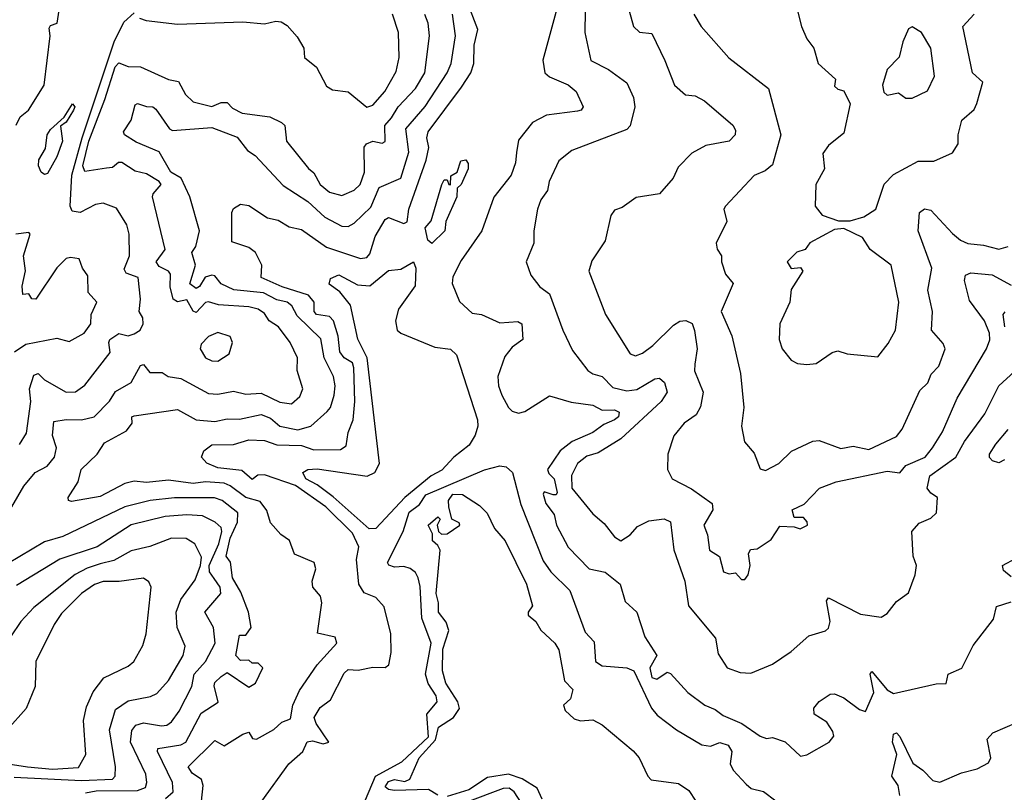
# Model space of a CAD drawing. Extents: x 1995148 to 2088947, y 769131 to 906009.
# Tile 104 of 256: x 2028175 to 2031353, y 796753 to 799247. Entities that reach past the tile are written whole.
import ezdxf

# ---------------------------------------------------------------- set-up
doc = ezdxf.new("R2010")
doc.units = 0

msp = doc.modelspace()

# ---------------------------------------------------------------- linework, layer by layer
at = {"layer": '0CON05XD'}
for points in [[(2030001.5, 799345), (2029999.2, 799205), (2030018.8, 799115), (2030075, 799085.7), (2030135, 799042.9), (2030155.7, 798995.7), (2030160.7, 798965), (2030145.8, 798904.2), (2030135, 798891.9), (2029957.5, 798825), (2029915, 798791.2), (2029884.3, 798725), (2029878, 798695), (2029856.7, 798665), (2029846, 798635), (2029834.2, 798565.8), (2029834, 798525), (2029810, 798465), (2029825, 798422.5), (2029853.3, 798385), (2029885, 798362.5), (2029927.5, 798245), (2029958.8, 798178.8), (2030008.8, 798115), (2030025, 798104.2), (2030055, 798095.6), (2030089.6, 798059.6), (2030135, 798049.4), (2030166.6, 798053.4), (2030225, 798088.2), (2030239.6, 798089.6), (2030256.1, 798076.1), (2030264.4, 798045), (2030245.6, 798015), (2030115, 797894.5), (2030041.5, 797848.5), (2030005, 797837.6), (2029975, 797814.7), (2029955.6, 797775.6), (2029956.5, 797735), (2030025, 797652), (2030061.1, 797621.1), (2030095, 797577.8), (2030115, 797564.4), (2030145, 797584.5), (2030168.8, 797611.2), (2030205, 797629.5), (2030255.4, 797635.4), (2030275, 797626), (2030285.8, 797535.8), (2030322, 797435), (2030333.3, 797355), (2030420.9, 797250.9), (2030429.7, 797199.7), (2030458.8, 797155), (2030500, 797140), (2030535, 797137.5), (2030605, 797166.7), (2030665, 797208.1), (2030721.3, 797258.7), (2030775.8, 797274.2), (2030785, 797283.3), (2030791.1, 797305), (2030778.8, 797371.2), (2030785, 797381.2), (2030888.2, 797328.2), (2030955, 797318.5), (2030975, 797330), (2031005, 797369.2), (2031042.9, 797397.1), (2031064.6, 797455), (2031069.4, 797485), (2031058.6, 797515), (2031054.2, 797595), (2031077.7, 797622.3), (2031115, 797638.1), (2031134, 797655), (2031137.5, 797705), (2031115, 797718.8), (2031103.8, 797735), (2031112, 797775), (2031196.2, 797835), (2031224.6, 797885), (2031289.5, 797975), (2031335.3, 798064.7), (2031385, 798111.4)], [(2029222.4, 797137.6), (2029235, 797150), (2029267.4, 797147.4), (2029315, 797157.1), (2029355, 797155.8), (2029366, 797165), (2029373.8, 797205), (2029372.9, 797265), (2029351.7, 797351.7), (2029325, 797382.5), (2029287.2, 797397.2), (2029270, 797425), (2029262.5, 797505), (2029270, 797545), (2029249.7, 797589.7), (2029162.7, 797675), (2029065, 797743), (2028965, 797778.3), (2028943.3, 797776.7), (2028925, 797763.1), (2028892.1, 797792.1), (2028815, 797800.7), (2028778.8, 797815), (2028762.5, 797835), (2028770, 797855), (2028795.6, 797874.4), (2028865, 797876.2), (2028915, 797891.2), (2028965, 797889.2), (2029005, 797874.8), (2029085, 797872.5), (2029125, 797858.6), (2029210.4, 797859.6), (2029228.5, 797871.5), (2029235.5, 797915), (2029251.3, 797955), (2029256.5, 798015), (2029253.5, 798123.5), (2029248.9, 798138.9), (2029222.3, 798155), (2029208.2, 798175), (2029202.9, 798225), (2029188.3, 798275), (2029175, 798289.2), (2029132.9, 798295), (2029125.7, 798305), (2029125.6, 798335), (2029107.6, 798357.6), (2029022, 798385), (2028955, 798414.2), (2028957.1, 798455), (2028936.5, 798495), (2028915, 798511.2), (2028860, 798530), (2028860, 798625), (2028865, 798637.5), (2028888.3, 798651.7), (2028915, 798646.7), (2028975, 798607.1), (2029009.4, 798599.4), (2029045, 798578.5), (2029085, 798569.4), (2029165, 798512.5), (2029275, 798475.5), (2029295, 798479.4), (2029305, 798491.4), (2029322.5, 798547.5), (2029355, 798601.4), (2029365, 798608.6), (2029415, 798588.6), (2029425.4, 798594.6), (2029430.6, 798635), (2029487, 798793), (2029495.2, 798834.7), (2029489.5, 798865), (2029493.1, 798885), (2029601.4, 799028.6), (2029630.8, 799075), (2029641.1, 799105), (2029641.6, 799165), (2029654, 799215), (2029618, 799308)], [(2030676, 799315), (2030698.6, 799225), (2030715.4, 799185.4), (2030737.5, 799155), (2030751.4, 799105), (2030807.5, 799055), (2030805, 799032.5), (2030815, 799022), (2030835, 799017.5), (2030855.7, 798975), (2030835, 798880), (2030785, 798841.2), (2030766.7, 798815), (2030772.5, 798765), (2030744.5, 798715), (2030742.5, 798645), (2030765, 798616), (2030818, 798598), (2030855, 798597.5), (2030899.8, 798610.2), (2030937.5, 798635), (2030964.5, 798715.5), (2030995, 798747.5), (2031075, 798790), (2031125, 798790), (2031185, 798816.7), (2031204.2, 798845.8), (2031204.2, 798875), (2031215, 798922.5), (2031255, 798956.7), (2031264.1, 798975.9), (2031283.3, 799045), (2031250, 799075), (2031219.2, 799225), (2031255.4, 799265)], [(2028163.8, 798906.2), (2028177, 798933), (2028203.8, 798955), (2028254, 799035), (2028273.8, 799195), (2028270.7, 799219.3), (2028275, 799227.5), (2028295.8, 799235), (2028303, 799277)], [(2029915.4, 799305), (2029863.4, 799116.6), (2029870, 799075), (2029885, 799062.5), (2029945, 799036.9), (2029971.2, 799015), (2029993.3, 798965), (2029986.7, 798955), (2029975, 798951.9), (2029875, 798938.8), (2029830, 798915), (2029785, 798857.5), (2029778.6, 798818.6), (2029775.6, 798785), (2029761.1, 798745), (2029705, 798674), (2029666.5, 798565), (2029600.2, 798469.8), (2029573.1, 798416.9), (2029571.1, 798395), (2029595, 798337.1), (2029635, 798299.5), (2029665, 798295.4), (2029725, 798268.2), (2029782.7, 798272.7), (2029795.8, 798265), (2029798.8, 798215), (2029765, 798190), (2029740.6, 798159.4), (2029718.2, 798095), (2029720.5, 798065), (2029731.2, 798035), (2029752.5, 797995), (2029765, 797983.6), (2029785, 797976.5), (2029805, 797982.5), (2029885, 798033.1), (2029955, 798012.7), (2030025, 798002.5), (2030055, 797987.1), (2030095, 797987.8), (2030110, 797980), (2030107.1, 797965), (2030095, 797955.7), (2030060, 797940), (2030025, 797914.6), (2029958.1, 797885), (2029919.6, 797855), (2029878.5, 797795), (2029882.5, 797782.5), (2029900, 797765), (2029909.5, 797720.5), (2029906.2, 797713.8), (2029896.4, 797713.6), (2029867.5, 797722.5), (2029864.2, 797715), (2029873.1, 797685), (2029899.5, 797649.5), (2029907.8, 797615), (2029944.7, 797544.7), (2030013.1, 797475), (2030065, 797463.6), (2030113.3, 797425), (2030129.2, 797369.2), (2030167.1, 797335), (2030192.5, 797255), (2030231.2, 797195), (2030208.2, 797155), (2030215, 797123.3), (2030231.3, 797118.7), (2030265, 797141.2), (2030275, 797136.7), (2030331.8, 797075), (2030386, 797035), (2030420, 797020), (2030445, 797000.8), (2030505.5, 796975.5), (2030565, 796934.2), (2030585, 796926.7), (2030605, 796930), (2030645, 796916.2), (2030695, 796870), (2030715, 796874.5), (2030787.5, 796915), (2030802.2, 796935), (2030799.1, 796949.1), (2030779.8, 796979.8), (2030738.8, 797005), (2030738, 797025), (2030755, 797046), (2030790.5, 797069.5), (2030805, 797071.2), (2030835, 797058), (2030885, 797020), (2030905, 797014.4), (2030931.3, 797075), (2030920, 797135), (2030925, 797143.3), (2030974.1, 797084.1), (2030995, 797072.5), (2031133, 797103), (2031165, 797104), (2031171.2, 797135), (2031215.9, 797154.1), (2031252.4, 797227.6), (2031317.5, 797312.5), (2031327, 797353), (2031375, 797367.5)], [(2028032.5, 797475), (2028188.6, 797741.4), (2028225, 797785.6), (2028263.7, 797806.3), (2028287.1, 797835), (2028294.4, 797865), (2028280.9, 797905), (2028285, 797950), (2028325, 797956.9), (2028375, 797955.3), (2028415.8, 797965), (2028464.7, 798015.3), (2028485, 798046.9), (2028535, 798075.7), (2028565, 798130.5), (2028575, 798133.5), (2028595, 798108.1), (2028635, 798108), (2028654.5, 798095), (2028695, 798089.2), (2028785, 798040), (2028815, 798038.5), (2028865, 798048.2), (2028905, 798038.2), (2028955, 798041.6), (2029015, 798012.5), (2029052.9, 798007.1), (2029078.9, 798031.1), (2029088.6, 798055), (2029071.1, 798115), (2029071.5, 798155), (2029047.8, 798205), (2029010, 798255), (2028980, 798275), (2028965, 798298.9), (2028945, 798312.1), (2028915, 798320), (2028816.4, 798326.4), (2028785, 798336.5), (2028775, 798334.5), (2028745, 798302), (2028735, 798305.6), (2028715, 798342.9), (2028685, 798336.7), (2028670.4, 798345), (2028661.4, 798385), (2028662.2, 798425), (2028655.3, 798435.3), (2028625, 798450.7), (2028616, 798465), (2028644.3, 798505), (2028604.3, 798675), (2028605.6, 798685), (2028632.1, 798715), (2028625.5, 798725), (2028585, 798749.6), (2028548.2, 798758.2), (2028505, 798785.5), (2028494.5, 798785.5), (2028475, 798770), (2028455, 798767.5), (2028385, 798757.1), (2028379.4, 798775), (2028398.3, 798855), (2028450.4, 798989.6), (2028483, 799095), (2028495, 799107.8), (2028525, 799095.8), (2028565, 799094.7), (2028655, 799053.3), (2028687.5, 799047.5), (2028710, 799005), (2028735, 798982), (2028795, 798966.7), (2028825, 798980), (2028845, 798980), (2028861.7, 798961.7), (2028893.3, 798945), (2028982.9, 798932.9), (2029020, 798915), (2029031.2, 798905), (2029036, 798855), (2029106.9, 798766.9), (2029125, 798752.5), (2029145.2, 798715.2), (2029175, 798690.5), (2029215, 798678.9), (2029255, 798696.4), (2029274.5, 798715), (2029287.9, 798755), (2029287.1, 798835), (2029294.4, 798845.6), (2029315, 798854.2), (2029345, 798848.6), (2029355, 798853.8), (2029353.1, 798905), (2029375, 798930.5), (2029397.1, 798965), (2029452.9, 799025), (2029483.2, 799075), (2029498.2, 799195), (2029493.6, 799235), (2029483, 799263)], [(2028985, 797623.3), (2028973, 797663), (2028951.7, 797691.7), (2028905, 797704.3), (2028855, 797742.5), (2028835, 797751), (2028775, 797755.8), (2028735, 797749.7), (2028655, 797760.9), (2028585, 797753.4), (2028545, 797757.1), (2028515, 797749.6), (2028435, 797708.2), (2028342.3, 797692.3), (2028332.5, 797695), (2028331.2, 797705), (2028364.3, 797755), (2028373.8, 797795), (2028425.4, 797844.6), (2028448.5, 797881.5), (2028519.9, 797920.1), (2028538.6, 797945), (2028536.7, 797965), (2028545, 797968.1), (2028685, 797988.8), (2028745, 797955.6), (2028805, 797949.6), (2028845, 797958.5), (2028885, 797957.3), (2028955, 797972.6), (2028985, 797960.9), (2029015, 797935.3), (2029073.3, 797923.3), (2029115.3, 797934.7), (2029167.7, 797982.2), (2029177.9, 797995), (2029190, 798035), (2029193.2, 798065), (2029187.7, 798095), (2029158.2, 798155), (2029146.6, 798216.6), (2029071.2, 798291.2), (2029053.2, 798323.2), (2029038.1, 798335), (2029005, 798342.6), (2028962.5, 798365), (2028866, 798375), (2028825, 798394.6), (2028805, 798419.6), (2028795, 798422.5), (2028774.1, 798415.9), (2028755, 798385.6), (2028745, 798379.7), (2028724.3, 798394.3), (2028742.7, 798455), (2028731.1, 798495), (2028743.6, 798515), (2028755.5, 798565), (2028724.3, 798675), (2028696.5, 798735), (2028663.5, 798755), (2028625, 798820.6), (2028551.7, 798851.7), (2028513.8, 798875), (2028510, 798885), (2028535, 798922.5), (2028547.5, 798972.5), (2028555, 798976.7), (2028585, 798966.9), (2028605, 798965.5), (2028615, 798958), (2028658.6, 798895), (2028668.6, 798888.6), (2028795, 798898.5), (2028877.3, 798867.3), (2028910, 798825), (2028935, 798808.6), (2029025, 798711.9), (2029105, 798660), (2029159.8, 798609.8), (2029215, 798580.4), (2029235, 798579.4), (2029255, 798590), (2029308.7, 798641.3), (2029335, 798705.6), (2029405.5, 798735), (2029430.8, 798819.2), (2029421.5, 798895), (2029483.7, 798966.3), (2029555.2, 799074.8), (2029567.5, 799105), (2029581.5, 799195), (2029572, 799265)], [(2028420, 798650), (2028370, 798625), (2028345, 798629.2), (2028338.5, 798645), (2028343.6, 798745), (2028376.9, 798865), (2028480.2, 799175), (2028511.7, 799238.3), (2028545, 799268.8)], [(2028562.2, 799252.2), (2028583.9, 799243.9), (2028685, 799232.4), (2028895, 799240), (2028965, 799233), (2029002, 799242), (2029019.5, 799239.5), (2029038.2, 799228.3), (2029070.9, 799190.9), (2029092.3, 799155), (2029094.6, 799125), (2029133.4, 799093.4), (2029165, 799032.5), (2029185, 799020.8), (2029235, 799014.2), (2029295, 798963.9), (2029315, 798971.1), (2029353.3, 799015), (2029390.7, 799079.3), (2029400, 799125), (2029398.1, 799205), (2029378.1, 799265)], [(2030142.5, 799275), (2030156.2, 799225), (2030175, 799206.7), (2030215, 799202.5), (2030256.9, 799115), (2030288, 799035), (2030324.1, 799004.1), (2030355, 799000.8), (2030385, 798984.4), (2030476.6, 798906.6), (2030485, 798890), (2030483.8, 798875), (2030465, 798854.3), (2030389.7, 798840.3), (2030344.5, 798815.5), (2030299.7, 798770.3), (2030283.8, 798735), (2030240, 798685), (2030165, 798673.3), (2030119.7, 798640.3), (2030095, 798632.5), (2030083.3, 798615), (2030065, 798533.3), (2030021.2, 798468.8), (2030012.2, 798435), (2030065.7, 798295.7), (2030145, 798168.8), (2030162.3, 798162.3), (2030185, 798170.6), (2030218.1, 798195), (2030285, 798260.8), (2030305, 798274), (2030325, 798275.8), (2030345, 798266), (2030353.2, 798243.2), (2030361.9, 798185), (2030353.5, 798135), (2030353, 798113), (2030380.5, 798045), (2030372.6, 797997.4), (2030358, 797972), (2030320, 797945), (2030286.6, 797903.4), (2030267.1, 797845), (2030265.7, 797795), (2030281.2, 797765), (2030343.2, 797733.2), (2030410, 797685), (2030412, 797665), (2030382.5, 797615), (2030394.3, 797584.3), (2030400.8, 797535), (2030433.8, 797513.8), (2030446.2, 797465), (2030465, 797458), (2030485, 797461.2), (2030505, 797440), (2030515, 797440), (2030526.2, 797455), (2030532, 797485), (2030527, 797523), (2030533.3, 797536.7), (2030555, 797538.8), (2030600.5, 797569.5), (2030628.3, 797611.7), (2030675, 797610), (2030693.6, 797603.6), (2030717.5, 797615), (2030716.7, 797626.7), (2030705, 797640), (2030675, 797640), (2030667.5, 797665), (2030706.4, 797683.6), (2030756.7, 797735), (2030810, 797755), (2030975, 797789.7), (2031015, 797784.2), (2031035, 797807.5), (2031096.9, 797835), (2031121.1, 797865), (2031153.1, 797916.9), (2031200, 798025), (2031295.3, 798184.7), (2031306, 798214), (2031304.6, 798235), (2031289.1, 798275), (2031240.4, 798340.4), (2031224.6, 798405), (2031227.5, 798422.5), (2031245, 798430), (2031313, 798423), (2031375, 798390)], [(2030351.2, 799265), (2030374, 799225), (2030463.8, 799123.8), (2030592, 799025), (2030631.9, 798875), (2030605, 798778.8), (2030580.9, 798759.1), (2030545, 798744), (2030453.3, 798645), (2030447.5, 798635), (2030457.5, 798595), (2030423.3, 798525), (2030426.4, 798506.4), (2030440, 798485), (2030440, 798465), (2030453.3, 798425), (2030477.5, 798395), (2030438.6, 798305), (2030473.6, 798226.4), (2030501.4, 798105), (2030512.5, 797995), (2030504.2, 797935), (2030514.1, 797884.1), (2030545, 797847.5), (2030565, 797797.5), (2030582, 797792), (2030625, 797814), (2030666.2, 797853.8), (2030735, 797886.9), (2030755, 797889.2), (2030825, 797862.9), (2030865, 797870.8), (2030915, 797859.4), (2031005, 797901.9), (2031022.9, 797925), (2031080.3, 798049.7), (2031105.4, 798074.6), (2031116.8, 798103.2), (2031141.3, 798128.7), (2031162, 798185), (2031155, 798201.2), (2031117.5, 798245), (2031120.8, 798305), (2031105.8, 798374.2), (2031119.2, 798445), (2031074.4, 798565), (2031078.6, 798625), (2031095, 798636.7), (2031115, 798631.5), (2031185, 798556.9), (2031210.8, 798535), (2031235, 798524.5), (2031285, 798519.4), (2031335, 798505.8), (2031365, 798514.3)], [(2031055, 798993.3), (2031105, 799017.1), (2031127.7, 799065), (2031115.8, 799155), (2031085.4, 799205.4), (2031055, 799224), (2031043, 799217), (2031024.7, 799175.3), (2031013.7, 799126.3), (2030975, 799086), (2030959.6, 799035), (2030963.3, 799013.3), (2030975, 799003.3), (2031010.7, 799010.7), (2031035, 798993.3), (2031055, 798993.3)], [(2028255, 798746.9), (2028245, 798754.3), (2028235.6, 798775), (2028236.7, 798795), (2028258.9, 798831.1), (2028264.4, 798875), (2028275, 798892.5), (2028318.3, 798931.7), (2028345.4, 798975.4), (2028352.9, 798965), (2028348.9, 798955), (2028325, 798916.2), (2028307.1, 798902.9), (2028313.9, 798855), (2028295, 798804.5), (2028265, 798750), (2028255, 798746.9)], [(2029505, 798524.5), (2029492, 798535), (2029483.3, 798575), (2029502.7, 798597.3), (2029537.5, 798715), (2029545, 798730), (2029555, 798730), (2029560, 798715), (2029566, 798714), (2029567, 798743), (2029586.7, 798755), (2029598.8, 798791.2), (2029615, 798794), (2029622.4, 798782.4), (2029622.5, 798765), (2029599.4, 798715), (2029587.3, 798702.7), (2029585.4, 798674.6), (2029550.6, 798595), (2029547.5, 798565), (2029505, 798524.5)], [(2028175, 797875.8), (2028197.8, 797912.2), (2028211.1, 798015), (2028207.4, 798055), (2028220.7, 798099.3), (2028235, 798104.7), (2028255, 798084.4), (2028325, 798044.4), (2028355, 798045.6), (2028385, 798067.5), (2028467.1, 798172.9), (2028462.7, 798205), (2028466.7, 798215), (2028495, 798233.5), (2028525, 798226.9), (2028545, 798233.1), (2028564.2, 798245), (2028574.2, 798265), (2028572.5, 798285), (2028560.8, 798305), (2028565.6, 798344.4), (2028557.5, 798415), (2028518.9, 798428.9), (2028512, 798442), (2028529.5, 798485), (2028528.5, 798555), (2028521.5, 798585), (2028488.2, 798638.2), (2028445, 798654.4), (2028420, 798650)], [(2028158.1, 798175), (2028195, 798200), (2028295, 798218.9), (2028335, 798208), (2028383.8, 798235), (2028404.4, 798265), (2028405.7, 798295), (2028423.8, 798335), (2028396.1, 798366.1), (2028395, 798420), (2028377.5, 798445), (2028367.5, 798475), (2028339.5, 798479.5), (2028325, 798476), (2028295, 798445.7), (2028227.1, 798345), (2028215, 798346.2), (2028205, 798362.5), (2028185, 798360), (2028183.1, 798386.9), (2028194, 798436), (2028188.1, 798485), (2028208.8, 798555), (2028205, 798560), (2028162.5, 798555)], [(2030715, 798133.8), (2030745, 798136.7), (2030797.3, 798172.7), (2030815, 798178), (2030845, 798168.8), (2030945, 798158.8), (2030978.3, 798201.7), (2031001.4, 798245), (2031012.5, 798335), (2030987.1, 798455), (2030920, 798505), (2030895, 798543.8), (2030835, 798573.3), (2030805, 798570), (2030725, 798526.7), (2030710, 798505), (2030683.4, 798496.6), (2030651.9, 798465), (2030665, 798443.3), (2030695, 798447.5), (2030702.5, 798435), (2030664.3, 798375.7), (2030660.8, 798335), (2030628, 798265), (2030626.2, 798215), (2030636.2, 798185), (2030665, 798147.5), (2030685, 798136.7), (2030715, 798133.8)], [(2029303.5, 797603.5), (2029187.3, 797707.3), (2029135.7, 797745.8), (2029098.2, 797765), (2029088.8, 797785), (2029105.4, 797794.6), (2029135, 797797.7), (2029296.7, 797773.3), (2029321.4, 797785), (2029336, 797814), (2029296.8, 798155), (2029266.1, 798216.1), (2029243.3, 798325), (2029208.6, 798368.6), (2029173.7, 798393.7), (2029178, 798412), (2029205, 798423.8), (2029265, 798391.5), (2029305, 798388.2), (2029365, 798437.5), (2029405, 798442), (2029445.6, 798465), (2029453.1, 798445), (2029451.7, 798388.3), (2029398, 798312), (2029388.5, 798275), (2029393.3, 798245), (2029404.7, 798234.7), (2029515, 798189.7), (2029565, 798183.2), (2029585, 798165.4), (2029652.4, 797955), (2029653.4, 797935), (2029645, 797905.6), (2029626.2, 797873.8), (2029576, 797835), (2029537, 797793), (2029503.3, 797775), (2029418.6, 797705), (2029325, 797604.7), (2029303.5, 797603.5)], [(2031354.7, 798255), (2031348.6, 798295), (2031355, 798304)], [(2028815, 798144.3), (2028851.7, 798168.3), (2028862, 798205), (2028854, 798224), (2028815, 798236.7), (2028785, 798224.2), (2028760.9, 798199.1), (2028757.8, 798185), (2028775, 798155.6), (2028795, 798145.7), (2028815, 798144.3)], [(2031353.3, 797826.7), (2031335, 797816.7), (2031315, 797823.3), (2031304.3, 797834.3), (2031304.3, 797845), (2031325, 797876.9), (2031365.3, 797924.7)], [(2029290.8, 796729.2), (2029323.6, 796805), (2029408.4, 796851.6), (2029495, 796932.3), (2029489.2, 797005), (2029522.9, 797045), (2029518.8, 797065), (2029493.9, 797103.9), (2029485.3, 797135), (2029502.9, 797235), (2029472.8, 797315), (2029467.7, 797417.7), (2029461.1, 797445), (2029452.5, 797462.5), (2029435.6, 797475.6), (2029415, 797481.9), (2029385, 797479.4), (2029366.4, 797486.4), (2029362.1, 797495), (2029413.2, 797595), (2029432.3, 797657.7), (2029465, 797682.5), (2029486.4, 797713.6), (2029675, 797793.7), (2029725, 797807), (2029745, 797803.6), (2029765.6, 797785), (2029792.1, 797682.1), (2029865, 797500.8), (2029889.4, 797465), (2029950.8, 797405), (2030000.5, 797270.5), (2030029.4, 797239.4), (2030033.5, 797175), (2030055, 797161.8), (2030135, 797154.6), (2030157.5, 797145), (2030214.4, 797024.4), (2030232.5, 797002.5), (2030295, 796955.4), (2030376.7, 796906.7), (2030405, 796902.5), (2030435, 796914.4), (2030461.2, 796905), (2030473.8, 796885), (2030467.5, 796845), (2030477.5, 796825), (2030520, 796780), (2030535.7, 796765.7), (2030575, 796755.7), (2030615.4, 796725.4)], [(2028646.2, 796733.8), (2028671.1, 796755), (2028668.5, 796785), (2028620, 796885), (2028620.8, 796895), (2028695, 796906.2), (2028711.1, 796915), (2028760.9, 797009.1), (2028815.5, 797044.5), (2028802.9, 797097.1), (2028805, 797107.5), (2028825, 797127.5), (2028845, 797140), (2028915, 797092.5), (2028936.7, 797105), (2028960, 797155), (2028945, 797170), (2028925, 797170), (2028915, 797180), (2028888.3, 797178.3), (2028872.5, 797195), (2028885, 797260), (2028905, 797260), (2028922.5, 797285), (2028913.5, 797335), (2028888.9, 797398.9), (2028862, 797445), (2028855.6, 797495.6), (2028841.4, 797515), (2028855, 797573.1), (2028878.3, 797625), (2028879.2, 797655), (2028828.9, 797695), (2028803.6, 797703.7), (2028675, 797703.6), (2028596.7, 797695), (2028515, 797674.1), (2028315, 797578.9), (2028255, 797561.5), (2028055, 797443.8)], [(2029525, 796744.2), (2029495, 796762.8), (2029385, 796758.9), (2029365, 796762.5), (2029355, 796771.2), (2029365, 796788.2), (2029385, 796794.3), (2029418.3, 796788.3), (2029434.4, 796795.6), (2029464.3, 796865), (2029516.9, 796923.1), (2029526.4, 796963.6), (2029575.4, 796995), (2029595, 797023.8), (2029589.5, 797045), (2029550, 797105), (2029539.5, 797145), (2029540.7, 797215), (2029559.6, 797275), (2029551.9, 797301.9), (2029526.8, 797335), (2029527.1, 797365), (2029518.8, 797395), (2029531.8, 797535), (2029525, 797550), (2029507.5, 797565), (2029507, 797587), (2029493.8, 797615), (2029525, 797642.5), (2029532.5, 797635), (2029522.5, 797615), (2029526.7, 797595), (2029536.1, 797586.1), (2029555, 797587.1), (2029596, 797615), (2029593, 797623), (2029570, 797635), (2029560, 797675), (2029558.8, 797695), (2029573.5, 797715), (2029603.9, 797713.9), (2029659.3, 797679.3), (2029684.3, 797654.3), (2029707.5, 797605), (2029741.4, 797565), (2029810.8, 797425), (2029830, 797355), (2029816, 797335), (2029816, 797325), (2029841.2, 797305), (2029857, 797277), (2029902, 797235), (2029915, 797213.3), (2029933.4, 797113.4), (2029960, 797085), (2029952.5, 797055), (2029930, 797035), (2029935, 797017.5), (2029965, 796990), (2029985, 796983.8), (2030025, 796986.7), (2030055, 796971.2), (2030155, 796887.5), (2030174.6, 796864.6), (2030201.9, 796805), (2030213.4, 796793.4), (2030301.2, 796781.2), (2030335, 796758.8), (2030356.7, 796725)], [(2028388.1, 796751.9), (2028422.3, 796757.7), (2028555, 796759.4), (2028581.5, 796768.5), (2028586, 796785), (2028582, 796812), (2028533.4, 796915), (2028537.3, 796952.7), (2028550.3, 796969.7), (2028575, 796977.9), (2028632.5, 796967.5), (2028650, 796970), (2028665, 796980.6), (2028690.4, 797015), (2028730.8, 797095), (2028738, 797135), (2028774.8, 797175), (2028805.9, 797235), (2028800.5, 797285), (2028772.5, 797335), (2028824.6, 797395.4), (2028822.5, 797415), (2028802.8, 797442.8), (2028787.8, 797465), (2028786.2, 797485), (2028817.5, 797555), (2028827.9, 797595), (2028825, 797608.1), (2028805.7, 797625), (2028765.3, 797645.3), (2028715, 797649.2), (2028645, 797643.3), (2028535, 797616), (2028425.7, 797545), (2028305, 797506.1), (2028165, 797420.6)], [(2028758.8, 796695), (2028767.5, 796775), (2028762.5, 796795), (2028731.9, 796815), (2028718.6, 796835), (2028805, 796920.8), (2028835, 796903.1), (2028895, 796941.2), (2028915, 796947.5), (2028927, 796927), (2028940, 796925), (2028995, 796955.8), (2029020.8, 796979.2), (2029049.6, 796990.4), (2029056.7, 797035), (2029078.2, 797081.8), (2029135.4, 797164.6), (2029198.8, 797235), (2029193.6, 797253.6), (2029136.7, 797266.7), (2029150, 797365), (2029145.9, 797385.9), (2029120.8, 797415), (2029118.6, 797435), (2029131.4, 797475), (2029126, 797495), (2029062.3, 797522.3), (2029046.1, 797566.1), (2029017.5, 797585), (2028985, 797623.3)], [(2028157.5, 796802.5), (2028375, 796791.5), (2028474.6, 796795.4), (2028483.1, 796805), (2028484.6, 796835.4), (2028464.7, 796955.3), (2028485, 797020.8), (2028525, 797048.5), (2028597.8, 797062.2), (2028618.3, 797071.7), (2028655, 797114.2), (2028703.1, 797195), (2028708.9, 797225), (2028683.8, 797285), (2028680, 797335), (2028695, 797376), (2028741.2, 797438.8), (2028759.3, 797485), (2028762, 797512), (2028740.8, 797555), (2028712.6, 797572.6), (2028665, 797573.5), (2028595, 797546.2), (2028535, 797532.9), (2028478.7, 797501.3), (2028435, 797490.3), (2028392.9, 797477.1), (2028353.9, 797456.1), (2028220.5, 797349.5), (2028179.4, 797305), (2028145.6, 797255)], [(2031375, 797448.8), (2031349.5, 797469.5), (2031346.7, 797485), (2031435, 797532.1)], [(2028281.7, 796828.3), (2028365, 796833.3), (2028388.9, 796875), (2028381.5, 796985), (2028391.1, 797028.9), (2028412.4, 797077.6), (2028447, 797123), (2028525, 797160), (2028544, 797175), (2028573.2, 797226.8), (2028583.1, 797265), (2028599.2, 797415), (2028592.5, 797432.5), (2028575, 797444), (2028496.3, 797433.7), (2028445, 797433.8), (2028416.4, 797423.6), (2028375, 797394.6), (2028309.9, 797330.1), (2028286.5, 797295), (2028227.8, 797175), (2028225.5, 797094.5), (2028196.4, 797023.6), (2028134.6, 796955.4)], [(2028956.2, 796725), (2029044, 796845), (2029088.6, 796885), (2029103.5, 796916.5), (2029119.8, 796919.8), (2029155, 796909.4), (2029173.3, 796915), (2029131.5, 796975), (2029125.8, 796995), (2029145, 797026.7), (2029178.3, 797051.7), (2029222.4, 797137.6)], [(2031015, 796743.3), (2031010, 796775), (2030990, 796805), (2031005.6, 796875), (2030992.2, 796915), (2030995, 796941.2), (2031005, 796945.6), (2031015, 796933.8), (2031057, 796847), (2031089.2, 796825), (2031121.7, 796791.7), (2031145, 796785.6), (2031214.3, 796815.7), (2031265, 796828.6), (2031301.4, 796848.6), (2031309.6, 796865), (2031297.5, 796925), (2031316, 796945), (2031395, 796979.2)], [(2027955, 796873.1), (2028200, 796835), (2028281.7, 796828.3)], [(2029860.9, 796730.9), (2029845, 796766.6), (2029797.1, 796797.1), (2029752.3, 796812.3), (2029685, 796801.2), (2029625, 796761.5), (2029555, 796739.8)], [(2029797.1, 796715), (2029770.6, 796755), (2029755, 796766.5), (2029735, 796765.6), (2029618.6, 796721.4)]]:
    msp.add_lwpolyline(points, dxfattribs=at)

doc.saveas('drawing.dxf')
